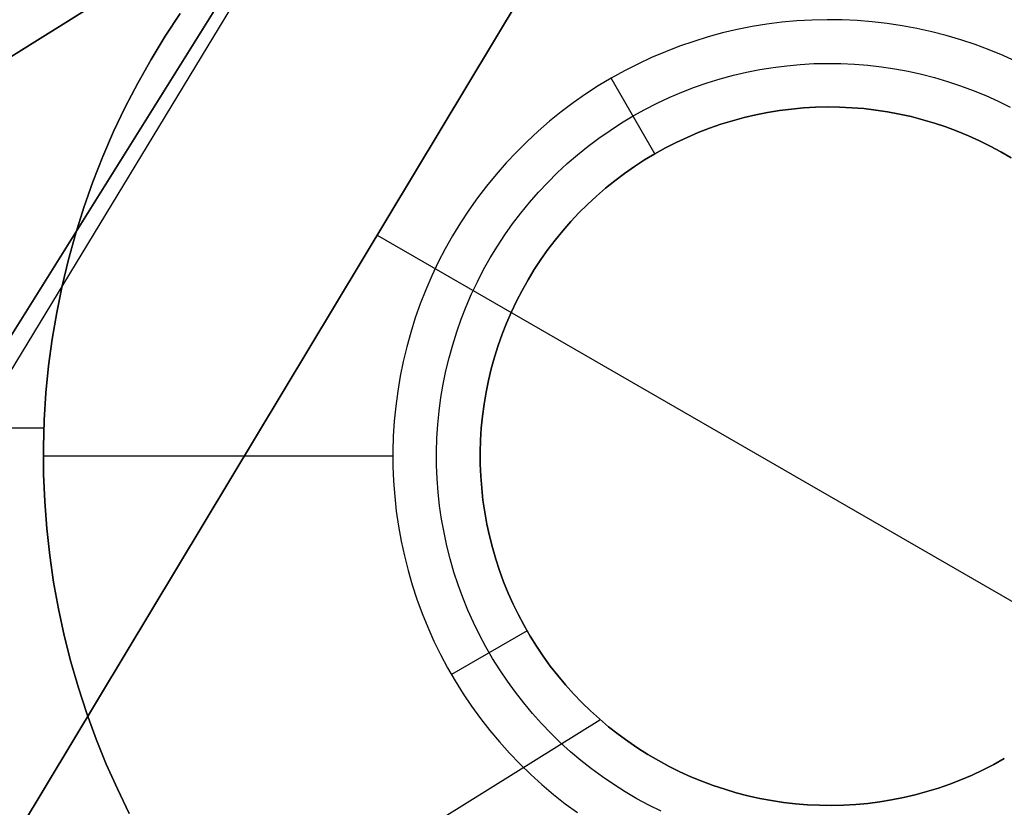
# Model space of a CAD drawing. Header units: millimetres. Extents: x -267 to 897, y -4167 to -3150.
# Tile 165 of 177: x 262.78 to 268.41, y -3438.81 to -3434.3. Entities that reach past the tile are written whole.
import ezdxf

# ---------------------------------------------------------------- set-up
doc = ezdxf.new("R2010")
doc.units = ezdxf.units.MM
doc.layers.add('1', color=7, linetype='Continuous')
doc.layers.add('BLANCO METALICO', color=7, linetype='Continuous', true_color=0xededed)

msp = doc.modelspace()

# ---------------------------------------------------------------- linework, layer by layer
at = {"layer": '1', "color": 29, "true_color": 0x4d342b}
for p, q in [((270.3863, -3423.6668, 79.5284), (249.1487, -3458.7058, 79.5416)), ((270.4665, -3423.7134, 85.6568), (208.3076, -3523.2521, 85.6568)), ((208.3076, -3523.2521, 85.6568), (270.4665, -3423.7134, 85.6568)), ((253.8933, -3453.7146, 79.5679), (271.5486, -3424.3424, 79.5679)), ((271.5486, -3424.3424, 79.5679), (253.8933, -3453.7146, 79.5679)), ((264.8241, -3435.5295, 79.5679), (272.7881, -3440.1274, 79.5679))]:
    msp.add_line(p, q, dxfattribs=at)
at = {"layer": 'BLANCO METALICO'}
for p, q in [((261.1239, -3435.5085, 259.5324), (263.841, -3433.8108, 259.5324)), ((263.841, -3433.8108, 262.0324), (261.1239, -3435.5085, 262.0324)), ((261.1239, -3435.5085, 260.7824), (263.841, -3433.8108, 260.7824)), ((263.6105, -3434.3901, 256.5324), (263.6957, -3434.2602, 256.5324)), ((263.6957, -3434.2602, 246.5324), (263.6105, -3434.3901, 246.5324)), ((263.6105, -3434.3901, 251.5324), (263.6957, -3434.2602, 251.5324)), ((267.3132, -3434.2972, 246.5324), (267.227, -3434.3022, 246.5324)), ((267.3994, -3434.2952, 246.5324), (267.3132, -3434.2972, 246.5324)), ((267.4857, -3434.2962, 246.5324), (267.3994, -3434.2952, 246.5324)), ((267.5719, -3434.3002, 246.5324), (267.4857, -3434.2962, 246.5324)), ((266.8856, -3434.3516, 246.5324), (266.8016, -3434.3713, 246.5324)), ((266.9703, -3434.3348, 246.5324), (266.8856, -3434.3516, 246.5324)), ((267.0554, -3434.321, 246.5324), (266.9703, -3434.3348, 246.5324)), ((267.1411, -3434.3101, 246.5324), (267.0554, -3434.321, 246.5324)), ((267.227, -3434.3022, 246.5324), (267.1411, -3434.3101, 246.5324)), ((267.658, -3434.3071, 246.5324), (267.5719, -3434.3002, 246.5324)), ((267.7437, -3434.317, 246.5324), (267.658, -3434.3071, 246.5324)), ((267.829, -3434.3299, 246.5324), (267.7437, -3434.317, 246.5324)), ((267.9139, -3434.3457, 246.5324), (267.829, -3434.3299, 246.5324)), ((267.9981, -3434.3644, 246.5324), (267.9139, -3434.3457, 246.5324)), ((263.5297, -3434.5228, 256.5324), (263.6105, -3434.3901, 256.5324)), ((263.6105, -3434.3901, 246.5324), (263.5297, -3434.5228, 246.5324)), ((263.5297, -3434.5228, 251.5324), (263.6105, -3434.3901, 251.5324)), ((266.7183, -3434.3939, 246.5324), (266.6358, -3434.4193, 246.5324)), ((266.8016, -3434.3713, 246.5324), (266.7183, -3434.3939, 246.5324)), ((268.0817, -3434.386, 246.5324), (267.9981, -3434.3644, 246.5324)), ((268.1644, -3434.4105, 246.5324), (268.0817, -3434.386, 246.5324)), ((268.2463, -3434.4378, 246.5324), (268.1644, -3434.4105, 246.5324)), ((266.5543, -3434.4476, 246.5324), (266.4737, -3434.4786, 246.5324)), ((266.6358, -3434.4193, 246.5324), (266.5543, -3434.4476, 246.5324)), ((268.3272, -3434.468, 246.5324), (268.2463, -3434.4378, 246.5324)), ((268.4069, -3434.5009, 246.5324), (268.3272, -3434.468, 246.5324)), ((263.4536, -3434.6582, 256.5324), (263.5297, -3434.5228, 256.5324)), ((263.5297, -3434.5228, 246.5324), (263.4536, -3434.6582, 246.5324)), ((263.4536, -3434.6582, 251.5324), (263.5297, -3434.5228, 251.5324)), ((266.3943, -3434.5125, 246.5324), (266.3162, -3434.549, 246.5324)), ((266.4737, -3434.4786, 246.5324), (266.3943, -3434.5125, 246.5324)), ((268.4855, -3434.5365, 246.5324), (268.4069, -3434.5009, 246.5324)), ((266.3162, -3434.549, 246.5324), (266.2393, -3434.5883, 246.5324)), ((266.9384, -3434.596, 246.7824), (267.0146, -3434.5809, 246.7824)), ((267.0146, -3434.5809, 246.7824), (267.0913, -3434.5684, 246.7824)), ((267.0913, -3434.5684, 246.7824), (267.1683, -3434.5586, 246.7824)), ((267.1683, -3434.5586, 246.7824), (267.2457, -3434.5515, 246.7824)), ((267.2457, -3434.5515, 246.7824), (267.3232, -3434.547, 246.7824)), ((267.3232, -3434.547, 246.7824), (267.4009, -3434.5452, 246.7824)), ((267.4009, -3434.5452, 246.7824), (267.4785, -3434.5461, 246.7824)), ((267.4785, -3434.5461, 246.7824), (267.5561, -3434.5497, 246.7824)), ((267.5561, -3434.5497, 246.7824), (267.6335, -3434.5559, 246.7824)), ((267.6335, -3434.5559, 246.7824), (267.7107, -3434.5648, 246.7824)), ((267.7107, -3434.5648, 246.7824), (267.7875, -3434.5764, 246.7824)), ((267.7875, -3434.5764, 246.7824), (267.8639, -3434.5906, 246.7824)), ((266.1638, -3434.6301, 246.5324), (266.0898, -3434.6745, 246.5324)), ((266.2393, -3434.5883, 246.5324), (266.1638, -3434.6301, 246.5324)), ((266.4138, -3435.0631, 247.0324), (266.1638, -3434.6301, 246.5324)), ((266.7136, -3434.6569, 246.7824), (266.7878, -3434.634, 246.7824)), ((266.7878, -3434.634, 246.7824), (266.8628, -3434.6137, 246.7824)), ((266.8628, -3434.6137, 246.7824), (266.9384, -3434.596, 246.7824)), ((267.8639, -3434.5906, 246.7824), (267.9397, -3434.6075, 246.7824)), ((267.9397, -3434.6075, 246.7824), (268.0149, -3434.6269, 246.7824)), ((268.0149, -3434.6269, 246.7824), (268.0894, -3434.649, 246.7824)), ((263.3822, -3434.7962, 256.5324), (263.4536, -3434.6582, 256.5324)), ((263.4536, -3434.6582, 246.5324), (263.3822, -3434.7962, 246.5324)), ((263.3822, -3434.7962, 251.5324), (263.4536, -3434.6582, 251.5324)), ((266.0898, -3434.6745, 246.5324), (266.0174, -3434.7215, 246.5324)), ((266.5678, -3434.7103, 246.7824), (266.6402, -3434.6823, 246.7824)), ((266.6402, -3434.6823, 246.7824), (266.7136, -3434.6569, 246.7824)), ((268.0894, -3434.649, 246.7824), (268.163, -3434.6736, 246.7824)), ((268.163, -3434.6736, 246.7824), (268.2358, -3434.7007, 246.7824)), ((266.0174, -3434.7215, 246.5324), (265.9467, -3434.7709, 246.5324)), ((266.4259, -3434.7736, 246.7824), (266.4963, -3434.7407, 246.7824)), ((266.4963, -3434.7407, 246.7824), (266.5678, -3434.7103, 246.7824)), ((268.2358, -3434.7007, 246.7824), (268.3076, -3434.7303, 246.7824)), ((268.3076, -3434.7303, 246.7824), (268.3784, -3434.7624, 246.7824)), ((263.3156, -3434.9365, 256.5324), (263.3822, -3434.7962, 256.5324)), ((263.3822, -3434.7962, 246.5324), (263.3156, -3434.9365, 246.5324)), ((263.3156, -3434.9365, 251.5324), (263.3822, -3434.7962, 251.5324)), ((265.9467, -3434.7709, 246.5324), (265.8777, -3434.8228, 246.5324)), ((266.3567, -3434.8089, 246.7824), (266.4259, -3434.7736, 246.7824)), ((267.2644, -3434.8008, 247.0324), (267.1956, -3434.8071, 247.0324)), ((267.1956, -3434.8071, 259.5324), (267.2644, -3434.8008, 259.5324)), ((267.2644, -3434.8008, 255.1291), (267.1956, -3434.8071, 255.1291)), ((267.3333, -3434.7968, 247.0324), (267.2644, -3434.8008, 247.0324)), ((267.2644, -3434.8008, 259.5324), (267.3333, -3434.7968, 259.5324)), ((267.3333, -3434.7968, 255.1291), (267.2644, -3434.8008, 255.1291)), ((267.4023, -3434.7952, 247.0324), (267.3333, -3434.7968, 247.0324)), ((267.3333, -3434.7968, 259.5324), (267.4023, -3434.7952, 259.5324)), ((267.4023, -3434.7952, 255.1291), (267.3333, -3434.7968, 255.1291)), ((267.4713, -3434.796, 247.0324), (267.4023, -3434.7952, 247.0324)), ((267.4023, -3434.7952, 259.5324), (267.4713, -3434.796, 259.5324)), ((267.4713, -3434.796, 255.1291), (267.4023, -3434.7952, 255.1291)), ((267.5403, -3434.7992, 247.0324), (267.4713, -3434.796, 247.0324)), ((267.4713, -3434.796, 259.5324), (267.5403, -3434.7992, 259.5324)), ((267.5403, -3434.7992, 255.1291), (267.4713, -3434.796, 255.1291)), ((267.6091, -3434.8047, 247.0324), (267.5403, -3434.7992, 247.0324)), ((267.5403, -3434.7992, 259.5324), (267.6091, -3434.8047, 259.5324)), ((267.6091, -3434.8047, 255.1291), (267.5403, -3434.7992, 255.1291)), ((267.6777, -3434.8127, 247.0324), (267.6091, -3434.8047, 247.0324)), ((267.6091, -3434.8047, 259.5324), (267.6777, -3434.8127, 259.5324)), ((267.6777, -3434.8127, 255.1291), (267.6091, -3434.8047, 255.1291)), ((268.3784, -3434.7624, 246.7824), (268.448, -3434.7969, 246.7824)), ((265.8777, -3434.8228, 246.5324), (265.8105, -3434.877, 246.5324)), ((266.2222, -3434.8866, 246.7824), (266.2888, -3434.8466, 246.7824)), ((266.2888, -3434.8466, 246.7824), (266.3567, -3434.8089, 246.7824)), ((266.924, -3434.8561, 247.0324), (266.8574, -3434.8741, 247.0324)), ((266.8574, -3434.8741, 259.5324), (266.924, -3434.8561, 259.5324)), ((266.924, -3434.8561, 255.1291), (266.8574, -3434.8741, 255.1291)), ((266.9912, -3434.8403, 247.0324), (266.924, -3434.8561, 247.0324)), ((266.924, -3434.8561, 259.5324), (266.9912, -3434.8403, 259.5324)), ((266.9912, -3434.8403, 255.1291), (266.924, -3434.8561, 255.1291)), ((267.059, -3434.8269, 247.0324), (266.9912, -3434.8403, 247.0324)), ((266.9912, -3434.8403, 259.5324), (267.059, -3434.8269, 259.5324)), ((267.059, -3434.8269, 255.1291), (266.9912, -3434.8403, 255.1291)), ((267.1271, -3434.8158, 247.0324), (267.059, -3434.8269, 247.0324)), ((267.059, -3434.8269, 259.5324), (267.1271, -3434.8158, 259.5324)), ((267.1271, -3434.8158, 255.1291), (267.059, -3434.8269, 255.1291)), ((267.1956, -3434.8071, 247.0324), (267.1271, -3434.8158, 247.0324)), ((267.1271, -3434.8158, 259.5324), (267.1956, -3434.8071, 259.5324)), ((267.1956, -3434.8071, 255.1291), (267.1271, -3434.8158, 255.1291)), ((267.746, -3434.8229, 247.0324), (267.6777, -3434.8127, 247.0324)), ((267.6777, -3434.8127, 259.5324), (267.746, -3434.8229, 259.5324)), ((267.746, -3434.8229, 255.1291), (267.6777, -3434.8127, 255.1291)), ((267.8139, -3434.8356, 247.0324), (267.746, -3434.8229, 247.0324)), ((267.746, -3434.8229, 259.5324), (267.8139, -3434.8356, 259.5324)), ((267.8139, -3434.8356, 255.1291), (267.746, -3434.8229, 255.1291)), ((267.8813, -3434.8506, 247.0324), (267.8139, -3434.8356, 247.0324)), ((267.8139, -3434.8356, 259.5324), (267.8813, -3434.8506, 259.5324)), ((267.8813, -3434.8506, 255.1291), (267.8139, -3434.8356, 255.1291)), ((267.9481, -3434.8679, 247.0324), (267.8813, -3434.8506, 247.0324)), ((267.8813, -3434.8506, 259.5324), (267.9481, -3434.8679, 259.5324)), ((267.9481, -3434.8679, 255.1291), (267.8813, -3434.8506, 255.1291)), ((265.8105, -3434.877, 246.5324), (265.7453, -3434.9335, 246.5324)), ((266.1571, -3434.9289, 246.7824), (266.2222, -3434.8866, 246.7824)), ((266.7262, -3434.9171, 247.0324), (266.6618, -3434.942, 247.0324)), ((266.6618, -3434.942, 259.5324), (266.7262, -3434.9171, 259.5324)), ((266.7262, -3434.9171, 255.1291), (266.6618, -3434.942, 255.1291)), ((266.7914, -3434.8945, 247.0324), (266.7262, -3434.9171, 247.0324)), ((266.7262, -3434.9171, 259.5324), (266.7914, -3434.8945, 259.5324)), ((266.7914, -3434.8945, 255.1291), (266.7262, -3434.9171, 255.1291)), ((266.8574, -3434.8741, 247.0324), (266.7914, -3434.8945, 247.0324)), ((266.7914, -3434.8945, 259.5324), (266.8574, -3434.8741, 259.5324)), ((266.8574, -3434.8741, 255.1291), (266.7914, -3434.8945, 255.1291)), ((268.0143, -3434.8874, 247.0324), (267.9481, -3434.8679, 247.0324)), ((267.9481, -3434.8679, 259.5324), (268.0143, -3434.8874, 259.5324)), ((268.0143, -3434.8874, 255.1291), (267.9481, -3434.8679, 255.1291)), ((268.0798, -3434.9093, 247.0324), (268.0143, -3434.8874, 247.0324)), ((268.0143, -3434.8874, 259.5324), (268.0798, -3434.9093, 259.5324)), ((268.0798, -3434.9093, 255.1291), (268.0143, -3434.8874, 255.1291)), ((268.1445, -3434.9334, 247.0324), (268.0798, -3434.9093, 247.0324)), ((268.0798, -3434.9093, 259.5324), (268.1445, -3434.9334, 259.5324)), ((268.1445, -3434.9334, 255.1291), (268.0798, -3434.9093, 255.1291)), ((263.2539, -3435.0791, 256.5324), (263.3156, -3434.9365, 256.5324)), ((263.3156, -3434.9365, 246.5324), (263.2539, -3435.0791, 246.5324)), ((263.2539, -3435.0791, 251.5324), (263.3156, -3434.9365, 251.5324)), ((265.7453, -3434.9335, 246.5324), (265.682, -3434.9922, 246.5324)), ((266.0313, -3435.02, 246.7824), (266.0934, -3434.9734, 246.7824)), ((266.0934, -3434.9734, 246.7824), (266.1571, -3434.9289, 246.7824)), ((266.5982, -3434.969, 247.0324), (266.5357, -3434.9983, 247.0324)), ((266.5357, -3434.9983, 259.5324), (266.5982, -3434.969, 259.5324)), ((266.5982, -3434.969, 255.1291), (266.5357, -3434.9983, 255.1291)), ((266.6618, -3434.942, 247.0324), (266.5982, -3434.969, 247.0324)), ((266.5982, -3434.969, 259.5324), (266.6618, -3434.942, 259.5324)), ((266.6618, -3434.942, 255.1291), (266.5982, -3434.969, 255.1291)), ((268.2083, -3434.9598, 247.0324), (268.1445, -3434.9334, 247.0324)), ((268.1445, -3434.9334, 259.5324), (268.2083, -3434.9598, 259.5324)), ((268.2083, -3434.9598, 255.1291), (268.1445, -3434.9334, 255.1291)), ((268.2712, -3434.9883, 247.0324), (268.2083, -3434.9598, 247.0324)), ((268.2083, -3434.9598, 259.5324), (268.2712, -3434.9883, 259.5324)), ((268.2712, -3434.9883, 255.1291), (268.2083, -3434.9598, 255.1291)), ((265.682, -3434.9922, 246.5324), (265.6208, -3435.053, 246.5324)), ((265.9709, -3435.0688, 246.7824), (266.0313, -3435.02, 246.7824)), ((266.4742, -3435.0296, 247.0324), (266.4138, -3435.0631, 247.0324)), ((266.4138, -3435.0631, 259.5324), (266.4742, -3435.0296, 259.5324)), ((266.4742, -3435.0296, 255.1291), (266.4138, -3435.0631, 255.1291)), ((266.5357, -3434.9983, 247.0324), (266.4742, -3435.0296, 247.0324)), ((266.4742, -3435.0296, 259.5324), (266.5357, -3434.9983, 259.5324)), ((266.5357, -3434.9983, 255.1291), (266.4742, -3435.0296, 255.1291)), ((268.3331, -3435.0189, 247.0324), (268.2712, -3434.9883, 247.0324)), ((268.2712, -3434.9883, 259.5324), (268.3331, -3435.0189, 259.5324)), ((268.3331, -3435.0189, 255.1291), (268.2712, -3434.9883, 255.1291)), ((268.3938, -3435.0517, 247.0324), (268.3331, -3435.0189, 247.0324)), ((268.3331, -3435.0189, 259.5324), (268.3938, -3435.0517, 259.5324)), ((268.3938, -3435.0517, 255.1291), (268.3331, -3435.0189, 255.1291)), ((263.1971, -3435.2237, 256.5324), (263.2539, -3435.0791, 256.5324)), ((263.2539, -3435.0791, 246.5324), (263.1971, -3435.2237, 246.5324)), ((263.1971, -3435.2237, 251.5324), (263.2539, -3435.0791, 251.5324)), ((265.6208, -3435.053, 246.5324), (265.5617, -3435.1159, 246.5324)), ((265.9121, -3435.1196, 246.7824), (265.9709, -3435.0688, 246.7824)), ((266.3546, -3435.0987, 247.0324), (266.4138, -3435.0631, 247.0324)), ((266.4138, -3435.0631, 259.5324), (266.3546, -3435.0987, 259.5324)), ((266.4138, -3435.0631, 255.1291), (266.3546, -3435.0987, 255.1291)), ((266.4138, -3435.0631, 247.0324), (266.4138, -3435.0631, 259.5324)), ((268.4534, -3435.0866, 247.0324), (268.3938, -3435.0517, 247.0324)), ((268.3938, -3435.0517, 259.5324), (268.4534, -3435.0866, 259.5324)), ((268.4534, -3435.0866, 255.1291), (268.3938, -3435.0517, 255.1291)), ((265.5617, -3435.1159, 246.5324), (265.5049, -3435.1809, 246.5324)), ((265.8552, -3435.1725, 246.7824), (265.9121, -3435.1196, 246.7824)), ((266.2401, -3435.1758, 247.0324), (266.2967, -3435.1362, 247.0324)), ((266.2967, -3435.1362, 259.5324), (266.2401, -3435.1758, 259.5324)), ((266.2967, -3435.1362, 255.1291), (266.2401, -3435.1758, 255.1291)), ((266.2967, -3435.1362, 247.0324), (266.3546, -3435.0987, 247.0324)), ((266.3546, -3435.0987, 259.5324), (266.2967, -3435.1362, 259.5324)), ((266.3546, -3435.0987, 255.1291), (266.2967, -3435.1362, 255.1291)), ((265.5049, -3435.1809, 246.5324), (265.4503, -3435.2477, 246.5324)), ((265.8001, -3435.2272, 246.7824), (265.8552, -3435.1725, 246.7824)), ((266.1849, -3435.2173, 247.0324), (266.2401, -3435.1758, 247.0324)), ((266.2401, -3435.1758, 259.5324), (266.1849, -3435.2173, 259.5324)), ((266.2401, -3435.1758, 255.1291), (266.1849, -3435.2173, 255.1291)), ((263.1454, -3435.3702, 256.5324), (263.1971, -3435.2237, 256.5324)), ((263.1971, -3435.2237, 246.5324), (263.1454, -3435.3702, 246.5324)), ((263.1454, -3435.3702, 251.5324), (263.1971, -3435.2237, 251.5324)), ((265.4503, -3435.2477, 246.5324), (265.3981, -3435.3164, 246.5324)), ((265.7469, -3435.2839, 246.7824), (265.8001, -3435.2272, 246.7824)), ((266.1312, -3435.2606, 247.0324), (266.1849, -3435.2173, 247.0324)), ((266.1849, -3435.2173, 259.5324), (266.1312, -3435.2606, 259.5324)), ((266.1849, -3435.2173, 255.1291), (266.1312, -3435.2606, 255.1291)), ((265.6958, -3435.3423, 246.7824), (265.7469, -3435.2839, 246.7824)), ((266.0284, -3435.3528, 247.0324), (266.079, -3435.3058, 247.0324)), ((266.079, -3435.3058, 259.5324), (266.0284, -3435.3528, 259.5324)), ((266.079, -3435.3058, 255.1291), (266.0284, -3435.3528, 255.1291)), ((266.079, -3435.3058, 247.0324), (266.1312, -3435.2606, 247.0324)), ((266.1312, -3435.2606, 259.5324), (266.079, -3435.3058, 259.5324)), ((266.1312, -3435.2606, 255.1291), (266.079, -3435.3058, 255.1291)), ((263.0988, -3435.5183, 256.5324), (263.1454, -3435.3702, 256.5324)), ((263.1454, -3435.3702, 246.5324), (263.0988, -3435.5183, 246.5324)), ((263.0988, -3435.5183, 251.5324), (263.1454, -3435.3702, 251.5324)), ((265.3981, -3435.3164, 246.5324), (265.3482, -3435.3869, 246.5324)), ((265.6467, -3435.4025, 246.7824), (265.6958, -3435.3423, 246.7824)), ((265.9794, -3435.4014, 247.0324), (266.0284, -3435.3528, 247.0324)), ((266.0284, -3435.3528, 259.5324), (265.9794, -3435.4014, 259.5324)), ((266.0284, -3435.3528, 255.1291), (265.9794, -3435.4014, 255.1291)), ((265.3482, -3435.3869, 246.5324), (265.3008, -3435.459, 246.5324)), ((265.5996, -3435.4643, 246.7824), (265.6467, -3435.4025, 246.7824)), ((265.9322, -3435.4518, 247.0324), (265.9794, -3435.4014, 247.0324)), ((265.9794, -3435.4014, 259.5324), (265.9322, -3435.4518, 259.5324)), ((265.9794, -3435.4014, 255.1291), (265.9322, -3435.4518, 255.1291)), ((265.3008, -3435.459, 246.5324), (265.256, -3435.5327, 246.5324)), ((265.5548, -3435.5277, 246.7824), (265.5996, -3435.4643, 246.7824)), ((265.8867, -3435.5037, 247.0324), (265.9322, -3435.4518, 247.0324)), ((265.9322, -3435.4518, 259.5324), (265.8867, -3435.5037, 259.5324)), ((265.9322, -3435.4518, 255.1291), (265.8867, -3435.5037, 255.1291)), ((263.0573, -3435.668, 256.5324), (263.0988, -3435.5183, 256.5324)), ((263.0988, -3435.5183, 246.5324), (263.0573, -3435.668, 246.5324)), ((263.0573, -3435.668, 251.5324), (263.0988, -3435.5183, 251.5324)), ((265.256, -3435.5327, 246.5324), (265.2137, -3435.608, 246.5324)), ((265.5121, -3435.5926, 246.7824), (265.5548, -3435.5277, 246.7824)), ((265.843, -3435.5572, 247.0324), (265.8867, -3435.5037, 247.0324)), ((265.8867, -3435.5037, 259.5324), (265.843, -3435.5572, 259.5324)), ((265.8867, -3435.5037, 255.1291), (265.843, -3435.5572, 255.1291)), ((265.4718, -3435.659, 246.7824), (265.5121, -3435.5926, 246.7824)), ((265.8012, -3435.6122, 247.0324), (265.843, -3435.5572, 247.0324)), ((265.843, -3435.5572, 259.5324), (265.8012, -3435.6122, 259.5324)), ((265.843, -3435.5572, 255.1291), (265.8012, -3435.6122, 255.1291)), ((265.2137, -3435.608, 246.5324), (265.174, -3435.6846, 246.5324)), ((265.7613, -3435.6685, 247.0324), (265.8012, -3435.6122, 247.0324)), ((265.8012, -3435.6122, 259.5324), (265.7613, -3435.6685, 259.5324)), ((265.8012, -3435.6122, 255.1291), (265.7613, -3435.6685, 255.1291)), ((263.021, -3435.8191, 256.5324), (263.0573, -3435.668, 256.5324)), ((263.0573, -3435.668, 246.5324), (263.021, -3435.8191, 246.5324)), ((263.021, -3435.8191, 251.5324), (263.0573, -3435.668, 251.5324)), ((265.174, -3435.6846, 246.5324), (265.137, -3435.7626, 246.5324)), ((265.4337, -3435.7267, 246.7824), (265.4718, -3435.659, 246.7824)), ((265.7234, -3435.7262, 247.0324), (265.7613, -3435.6685, 247.0324)), ((265.7613, -3435.6685, 259.5324), (265.7234, -3435.7262, 259.5324)), ((265.7613, -3435.6685, 255.1291), (265.7234, -3435.7262, 255.1291)), ((265.137, -3435.7626, 246.5324), (265.1027, -3435.8418, 246.5324)), ((265.398, -3435.7957, 246.7824), (265.4337, -3435.7267, 246.7824)), ((265.6875, -3435.7852, 247.0324), (265.7234, -3435.7262, 247.0324)), ((265.7234, -3435.7262, 259.5324), (265.6875, -3435.7852, 259.5324)), ((265.7234, -3435.7262, 255.1291), (265.6875, -3435.7852, 255.1291)), ((262.9899, -3435.9713, 256.5324), (263.021, -3435.8191, 256.5324)), ((263.021, -3435.8191, 246.5324), (262.9899, -3435.9713, 246.5324)), ((262.9899, -3435.9713, 251.5324), (263.021, -3435.8191, 251.5324)), ((265.3647, -3435.8658, 246.7824), (265.398, -3435.7957, 246.7824)), ((265.6537, -3435.8454, 247.0324), (265.6875, -3435.7852, 247.0324)), ((265.6875, -3435.7852, 259.5324), (265.6537, -3435.8454, 259.5324)), ((265.6875, -3435.7852, 255.1291), (265.6537, -3435.8454, 255.1291)), ((265.1027, -3435.8418, 246.5324), (265.0712, -3435.9221, 246.5324)), ((265.3338, -3435.9371, 246.7824), (265.3647, -3435.8658, 246.7824)), ((265.622, -3435.9067, 247.0324), (265.6537, -3435.8454, 247.0324)), ((265.6537, -3435.8454, 259.5324), (265.622, -3435.9067, 259.5324)), ((265.6537, -3435.8454, 255.1291), (265.622, -3435.9067, 255.1291)), ((265.0712, -3435.9221, 246.5324), (265.0425, -3436.0035, 246.5324)), ((265.5924, -3435.9691, 247.0324), (265.622, -3435.9067, 247.0324)), ((265.622, -3435.9067, 259.5324), (265.5924, -3435.9691, 259.5324)), ((265.622, -3435.9067, 255.1291), (265.5924, -3435.9691, 255.1291)), ((262.9641, -3436.1245, 256.5324), (262.9899, -3435.9713, 256.5324)), ((262.9899, -3435.9713, 246.5324), (262.9641, -3436.1245, 246.5324)), ((262.9641, -3436.1245, 251.5324), (262.9899, -3435.9713, 251.5324)), ((265.3055, -3436.0094, 246.7824), (265.3338, -3435.9371, 246.7824)), ((265.565, -3436.0325, 247.0324), (265.5924, -3435.9691, 247.0324)), ((265.5924, -3435.9691, 259.5324), (265.565, -3436.0325, 259.5324)), ((265.5924, -3435.9691, 255.1291), (265.565, -3436.0325, 255.1291)), ((265.0425, -3436.0035, 246.5324), (265.0166, -3436.0858, 246.5324)), ((265.2796, -3436.0827, 246.7824), (265.3055, -3436.0094, 246.7824)), ((265.5397, -3436.0967, 247.0324), (265.565, -3436.0325, 247.0324)), ((265.565, -3436.0325, 259.5324), (265.5397, -3436.0967, 259.5324)), ((265.565, -3436.0325, 255.1291), (265.5397, -3436.0967, 255.1291)), ((265.0166, -3436.0858, 246.5324), (264.9935, -3436.169, 246.5324)), ((265.2563, -3436.1568, 246.7824), (265.2796, -3436.0827, 246.7824)), ((265.5167, -3436.1618, 247.0324), (265.5397, -3436.0967, 247.0324)), ((265.5397, -3436.0967, 259.5324), (265.5167, -3436.1618, 259.5324)), ((265.5397, -3436.0967, 255.1291), (265.5167, -3436.1618, 255.1291)), ((262.9436, -3436.2785, 256.5324), (262.9641, -3436.1245, 256.5324)), ((262.9641, -3436.1245, 246.5324), (262.9436, -3436.2785, 246.5324)), ((262.9436, -3436.2785, 251.5324), (262.9641, -3436.1245, 251.5324)), ((265.2355, -3436.2316, 246.7824), (265.2563, -3436.1568, 246.7824)), ((264.9935, -3436.169, 246.5324), (264.9733, -3436.2529, 246.5324)), ((265.496, -3436.2277, 247.0324), (265.5167, -3436.1618, 247.0324)), ((265.5167, -3436.1618, 259.5324), (265.496, -3436.2277, 259.5324)), ((265.5167, -3436.1618, 255.1291), (265.496, -3436.2277, 255.1291)), ((264.9733, -3436.2529, 246.5324), (264.9561, -3436.3375, 246.5324)), ((265.2174, -3436.3071, 246.7824), (265.2355, -3436.2316, 246.7824)), ((265.4776, -3436.2942, 247.0324), (265.496, -3436.2277, 247.0324)), ((265.496, -3436.2277, 259.5324), (265.4776, -3436.2942, 259.5324)), ((265.496, -3436.2277, 255.1291), (265.4776, -3436.2942, 255.1291)), ((262.9284, -3436.4331, 256.5324), (262.9436, -3436.2785, 256.5324)), ((262.9436, -3436.2785, 246.5324), (262.9284, -3436.4331, 246.5324)), ((262.9284, -3436.4331, 251.5324), (262.9436, -3436.2785, 251.5324)), ((265.2018, -3436.3832, 246.7824), (265.2174, -3436.3071, 246.7824)), ((265.4614, -3436.3614, 247.0324), (265.4776, -3436.2942, 247.0324)), ((265.4776, -3436.2942, 259.5324), (265.4614, -3436.3614, 259.5324)), ((265.4776, -3436.2942, 255.1291), (265.4614, -3436.3614, 255.1291)), ((264.9561, -3436.3375, 246.5324), (264.9417, -3436.4226, 246.5324)), ((265.1889, -3436.4598, 246.7824), (265.2018, -3436.3832, 246.7824)), ((265.4476, -3436.429, 247.0324), (265.4614, -3436.3614, 247.0324)), ((265.4614, -3436.3614, 259.5324), (265.4476, -3436.429, 259.5324)), ((265.4614, -3436.3614, 255.1291), (265.4476, -3436.429, 255.1291)), ((262.9186, -3436.5881, 256.5324), (262.9284, -3436.4331, 256.5324)), ((262.9284, -3436.4331, 246.5324), (262.9186, -3436.5881, 246.5324)), ((262.9186, -3436.5881, 251.5324), (262.9284, -3436.4331, 251.5324)), ((264.9417, -3436.4226, 246.5324), (264.9304, -3436.5081, 246.5324)), ((265.4362, -3436.4971, 247.0324), (265.4476, -3436.429, 247.0324)), ((265.4476, -3436.429, 259.5324), (265.4362, -3436.4971, 259.5324)), ((265.4476, -3436.429, 255.1291), (265.4362, -3436.4971, 255.1291)), ((265.1787, -3436.5368, 246.7824), (265.1889, -3436.4598, 246.7824)), ((265.427, -3436.5655, 247.0324), (265.4362, -3436.4971, 247.0324)), ((265.4362, -3436.4971, 259.5324), (265.427, -3436.5655, 259.5324)), ((265.4362, -3436.4971, 255.1291), (265.427, -3436.5655, 255.1291)), ((264.9304, -3436.5081, 246.5324), (264.9219, -3436.594, 246.5324)), ((265.1711, -3436.6141, 246.7824), (265.1787, -3436.5368, 246.7824)), ((262.9141, -3436.7434, 256.5324), (262.9186, -3436.5881, 256.5324)), ((262.9186, -3436.5881, 246.5324), (262.9141, -3436.7434, 246.5324)), ((262.9141, -3436.7434, 251.5324), (262.9186, -3436.5881, 251.5324)), ((264.9219, -3436.594, 246.5324), (264.9165, -3436.6801, 246.5324)), ((265.4203, -3436.6342, 247.0324), (265.427, -3436.5655, 247.0324)), ((265.427, -3436.5655, 259.5324), (265.4203, -3436.6342, 259.5324)), ((265.427, -3436.5655, 255.1291), (265.4203, -3436.6342, 255.1291)), ((262.9166, -3436.6355, 256.5324), (256.5812, -3436.6355, 256.5324)), ((265.1662, -3436.6916, 246.7824), (265.1711, -3436.6141, 246.7824)), ((265.4159, -3436.7031, 247.0324), (265.4203, -3436.6342, 247.0324)), ((265.4203, -3436.6342, 259.5324), (265.4159, -3436.7031, 259.5324)), ((265.4203, -3436.6342, 255.1291), (265.4159, -3436.7031, 255.1291)), ((264.9165, -3436.6801, 246.5324), (264.914, -3436.7664, 246.5324)), ((265.164, -3436.7693, 246.7824), (265.1662, -3436.6916, 246.7824)), ((265.4139, -3436.7722, 247.0324), (265.4159, -3436.7031, 247.0324)), ((265.4159, -3436.7031, 259.5324), (265.4139, -3436.7722, 259.5324)), ((265.4159, -3436.7031, 255.1291), (265.4139, -3436.7722, 255.1291)), ((262.915, -3436.8987, 256.5324), (262.9141, -3436.7434, 256.5324)), ((262.9141, -3436.7434, 246.5324), (262.915, -3436.8987, 246.5324)), ((262.915, -3436.8987, 251.5324), (262.9141, -3436.7434, 251.5324)), ((264.914, -3436.7664, 246.5324), (264.9145, -3436.8527, 246.5324)), ((265.1644, -3436.8469, 246.7824), (265.164, -3436.7693, 246.7824)), ((265.4143, -3436.8412, 247.0324), (265.4139, -3436.7722, 247.0324)), ((265.4139, -3436.7722, 259.5324), (265.4143, -3436.8412, 259.5324)), ((265.4139, -3436.7722, 255.1291), (265.4143, -3436.8412, 255.1291)), ((264.9138, -3436.7952, 246.5324), (262.9138, -3436.7952, 246.5324)), ((264.9145, -3436.8527, 246.5324), (264.918, -3436.9389, 246.5324)), ((265.1675, -3436.9246, 246.7824), (265.1644, -3436.8469, 246.7824)), ((265.4171, -3436.9102, 247.0324), (265.4143, -3436.8412, 247.0324)), ((265.4143, -3436.8412, 259.5324), (265.4171, -3436.9102, 259.5324)), ((265.4143, -3436.8412, 255.1291), (265.4171, -3436.9102, 255.1291)), ((262.9213, -3437.0539, 256.5324), (262.915, -3436.8987, 256.5324)), ((262.915, -3436.8987, 246.5324), (262.9213, -3437.0539, 246.5324)), ((262.9213, -3437.0539, 251.5324), (262.915, -3436.8987, 251.5324)), ((264.918, -3436.9389, 246.5324), (264.9244, -3437.025, 246.5324)), ((265.1733, -3437.002, 246.7824), (265.1675, -3436.9246, 246.7824)), ((265.4223, -3436.979, 247.0324), (265.4171, -3436.9102, 247.0324)), ((265.4171, -3436.9102, 259.5324), (265.4223, -3436.979, 259.5324)), ((265.4171, -3436.9102, 255.1291), (265.4223, -3436.979, 255.1291)), ((265.1818, -3437.0792, 246.7824), (265.1733, -3437.002, 246.7824)), ((265.4298, -3437.0477, 247.0324), (265.4223, -3436.979, 247.0324)), ((265.4223, -3436.979, 259.5324), (265.4298, -3437.0477, 259.5324)), ((265.4223, -3436.979, 255.1291), (265.4298, -3437.0477, 255.1291)), ((262.9329, -3437.2089, 256.5324), (262.9213, -3437.0539, 256.5324)), ((262.9213, -3437.0539, 246.5324), (262.9329, -3437.2089, 246.5324)), ((262.9329, -3437.2089, 251.5324), (262.9213, -3437.0539, 251.5324)), ((264.9244, -3437.025, 246.5324), (264.9338, -3437.1108, 246.5324)), ((265.4397, -3437.116, 247.0324), (265.4298, -3437.0477, 247.0324)), ((265.4298, -3437.0477, 259.5324), (265.4397, -3437.116, 259.5324)), ((265.4298, -3437.0477, 255.1291), (265.4397, -3437.116, 255.1291)), ((264.9338, -3437.1108, 246.5324), (264.9462, -3437.1962, 246.5324)), ((265.193, -3437.1561, 246.7824), (265.1818, -3437.0792, 246.7824)), ((265.452, -3437.1839, 247.0324), (265.4397, -3437.116, 247.0324)), ((265.4397, -3437.116, 259.5324), (265.452, -3437.1839, 259.5324)), ((265.4397, -3437.116, 255.1291), (265.452, -3437.1839, 255.1291)), ((265.2067, -3437.2325, 246.7824), (265.193, -3437.1561, 246.7824)), ((262.9498, -3437.3633, 256.5324), (262.9329, -3437.2089, 256.5324)), ((262.9329, -3437.2089, 246.5324), (262.9498, -3437.3633, 246.5324)), ((262.9498, -3437.3633, 251.5324), (262.9329, -3437.2089, 251.5324)), ((264.9462, -3437.1962, 246.5324), (264.9615, -3437.2811, 246.5324)), ((265.4666, -3437.2514, 247.0324), (265.452, -3437.1839, 247.0324)), ((265.452, -3437.1839, 259.5324), (265.4666, -3437.2514, 259.5324)), ((265.452, -3437.1839, 255.1291), (265.4666, -3437.2514, 255.1291)), ((264.9615, -3437.2811, 246.5324), (264.9797, -3437.3655, 246.5324)), ((265.2231, -3437.3085, 246.7824), (265.2067, -3437.2325, 246.7824)), ((265.4835, -3437.3184, 247.0324), (265.4666, -3437.2514, 247.0324)), ((265.4666, -3437.2514, 259.5324), (265.4835, -3437.3184, 259.5324)), ((265.4666, -3437.2514, 255.1291), (265.4835, -3437.3184, 255.1291)), ((265.2422, -3437.3838, 246.7824), (265.2231, -3437.3085, 246.7824)), ((265.5027, -3437.3847, 247.0324), (265.4835, -3437.3184, 247.0324)), ((265.4835, -3437.3184, 259.5324), (265.5027, -3437.3847, 259.5324)), ((265.4835, -3437.3184, 255.1291), (265.5027, -3437.3847, 255.1291)), ((262.9721, -3437.517, 256.5324), (262.9498, -3437.3633, 256.5324)), ((262.9498, -3437.3633, 246.5324), (262.9721, -3437.517, 246.5324)), ((262.9721, -3437.517, 251.5324), (262.9498, -3437.3633, 251.5324)), ((264.9797, -3437.3655, 246.5324), (265.0009, -3437.4492, 246.5324)), ((265.2638, -3437.4584, 246.7824), (265.2422, -3437.3838, 246.7824)), ((265.5242, -3437.4503, 247.0324), (265.5027, -3437.3847, 247.0324)), ((265.5027, -3437.3847, 259.5324), (265.5242, -3437.4503, 259.5324)), ((265.5027, -3437.3847, 255.1291), (265.5242, -3437.4503, 255.1291)), ((265.0009, -3437.4492, 246.5324), (265.0249, -3437.5321, 246.5324)), ((265.5479, -3437.5151, 247.0324), (265.5242, -3437.4503, 247.0324)), ((265.5242, -3437.4503, 259.5324), (265.5479, -3437.5151, 259.5324)), ((265.5242, -3437.4503, 255.1291), (265.5479, -3437.5151, 255.1291)), ((265.2879, -3437.5322, 246.7824), (265.2638, -3437.4584, 246.7824)), ((262.9997, -3437.6699, 256.5324), (262.9721, -3437.517, 256.5324)), ((262.9721, -3437.517, 246.5324), (262.9997, -3437.6699, 246.5324)), ((262.9997, -3437.6699, 251.5324), (262.9721, -3437.517, 251.5324)), ((265.0249, -3437.5321, 246.5324), (265.0517, -3437.6141, 246.5324)), ((265.3147, -3437.6051, 246.7824), (265.2879, -3437.5322, 246.7824)), ((265.5739, -3437.5791, 247.0324), (265.5479, -3437.5151, 247.0324)), ((265.5479, -3437.5151, 259.5324), (265.5739, -3437.5791, 259.5324)), ((265.5479, -3437.5151, 255.1291), (265.5739, -3437.5791, 255.1291)), ((265.0517, -3437.6141, 246.5324), (265.0814, -3437.6951, 246.5324)), ((265.3439, -3437.6771, 246.7824), (265.3147, -3437.6051, 246.7824)), ((265.602, -3437.6421, 247.0324), (265.5739, -3437.5791, 247.0324)), ((265.5739, -3437.5791, 259.5324), (265.602, -3437.6421, 259.5324)), ((265.5739, -3437.5791, 255.1291), (265.602, -3437.6421, 255.1291)), ((263.0325, -3437.8217, 256.5324), (262.9997, -3437.6699, 256.5324)), ((262.9997, -3437.6699, 246.5324), (263.0325, -3437.8217, 246.5324)), ((263.0325, -3437.8217, 251.5324), (262.9997, -3437.6699, 251.5324)), ((265.3755, -3437.748, 246.7824), (265.3439, -3437.6771, 246.7824)), ((265.6323, -3437.7042, 247.0324), (265.602, -3437.6421, 247.0324)), ((265.602, -3437.6421, 259.5324), (265.6323, -3437.7042, 259.5324)), ((265.602, -3437.6421, 255.1291), (265.6323, -3437.7042, 255.1291)), ((265.0814, -3437.6951, 246.5324), (265.1139, -3437.7751, 246.5324)), ((265.6648, -3437.7651, 247.0324), (265.6323, -3437.7042, 247.0324)), ((265.6323, -3437.7042, 259.5324), (265.6648, -3437.7651, 259.5324)), ((265.6323, -3437.7042, 255.1291), (265.6648, -3437.7651, 255.1291)), ((265.1139, -3437.7751, 246.5324), (265.1491, -3437.8539, 246.5324)), ((265.4096, -3437.8178, 246.7824), (265.3755, -3437.748, 246.7824)), ((265.6993, -3437.8249, 247.0324), (265.6648, -3437.7651, 247.0324)), ((265.6648, -3437.7651, 259.5324), (265.6993, -3437.8249, 259.5324)), ((265.6648, -3437.7651, 255.1291), (265.6993, -3437.8249, 255.1291)), ((263.0705, -3437.9724, 256.5324), (263.0325, -3437.8217, 256.5324)), ((263.0325, -3437.8217, 246.5324), (263.0705, -3437.9724, 246.5324)), ((263.0705, -3437.9724, 251.5324), (263.0325, -3437.8217, 251.5324)), ((265.6818, -3437.7952, 247.0324), (265.2488, -3438.0452, 246.5324)), ((265.4461, -3437.8864, 246.7824), (265.4096, -3437.8178, 246.7824)), ((265.6818, -3437.7952, 247.0324), (265.6818, -3437.7952, 259.5324)), ((265.7358, -3437.8835, 247.0324), (265.6993, -3437.8249, 247.0324)), ((265.6993, -3437.8249, 259.5324), (265.7358, -3437.8835, 259.5324)), ((265.6993, -3437.8249, 255.1291), (265.7358, -3437.8835, 255.1291)), ((265.1491, -3437.8539, 246.5324), (265.187, -3437.9314, 246.5324)), ((265.485, -3437.9536, 246.7824), (265.4461, -3437.8864, 246.7824)), ((265.7744, -3437.9408, 247.0324), (265.7358, -3437.8835, 247.0324)), ((265.7358, -3437.8835, 259.5324), (265.7744, -3437.9408, 259.5324)), ((265.7358, -3437.8835, 255.1291), (265.7744, -3437.9408, 255.1291)), ((265.187, -3437.9314, 246.5324), (265.2275, -3438.0076, 246.5324)), ((265.5261, -3438.0195, 246.7824), (265.485, -3437.9536, 246.7824)), ((265.8149, -3437.9967, 247.0324), (265.7744, -3437.9408, 247.0324)), ((265.7744, -3437.9408, 259.5324), (265.8149, -3437.9967, 259.5324)), ((265.7744, -3437.9408, 255.1291), (265.8149, -3437.9967, 255.1291)), ((263.1137, -3438.1216, 256.5324), (263.0705, -3437.9724, 256.5324)), ((263.0705, -3437.9724, 246.5324), (263.1137, -3438.1216, 246.5324)), ((263.1137, -3438.1216, 251.5324), (263.0705, -3437.9724, 251.5324)), ((265.2275, -3438.0076, 246.5324), (265.2706, -3438.0824, 246.5324)), ((265.8574, -3438.0511, 247.0324), (265.8149, -3437.9967, 247.0324)), ((265.8149, -3437.9967, 259.5324), (265.8574, -3438.0511, 259.5324)), ((265.8149, -3437.9967, 255.1291), (265.8574, -3438.0511, 255.1291)), ((265.5695, -3438.0839, 246.7824), (265.5261, -3438.0195, 246.7824)), ((265.9016, -3438.1041, 247.0324), (265.8574, -3438.0511, 247.0324)), ((265.8574, -3438.0511, 259.5324), (265.9016, -3438.1041, 259.5324)), ((265.8574, -3438.0511, 255.1291), (265.9016, -3438.1041, 255.1291)), ((263.1621, -3438.2692, 256.5324), (263.1137, -3438.1216, 256.5324)), ((263.1137, -3438.1216, 246.5324), (263.1621, -3438.2692, 246.5324)), ((263.1621, -3438.2692, 251.5324), (263.1137, -3438.1216, 251.5324)), ((265.2706, -3438.0824, 246.5324), (265.3164, -3438.1556, 246.5324)), ((265.6151, -3438.1468, 246.7824), (265.5695, -3438.0839, 246.7824)), ((265.9477, -3438.1555, 247.0324), (265.9016, -3438.1041, 247.0324)), ((265.9016, -3438.1041, 259.5324), (265.9477, -3438.1555, 259.5324)), ((265.9016, -3438.1041, 255.1291), (265.9477, -3438.1555, 255.1291)), ((265.3164, -3438.1556, 246.5324), (265.3646, -3438.2271, 246.5324)), ((265.6628, -3438.2081, 246.7824), (265.6151, -3438.1468, 246.7824)), ((265.9955, -3438.2053, 247.0324), (265.9477, -3438.1555, 247.0324)), ((265.9477, -3438.1555, 259.5324), (265.9955, -3438.2053, 259.5324)), ((265.9477, -3438.1555, 255.1291), (265.9955, -3438.2053, 255.1291)), ((265.3646, -3438.2271, 246.5324), (265.4152, -3438.297, 246.5324)), ((265.7126, -3438.2677, 246.7824), (265.6628, -3438.2081, 246.7824)), ((266.0451, -3438.2534, 247.0324), (265.9955, -3438.2053, 247.0324)), ((265.9955, -3438.2053, 259.5324), (266.0451, -3438.2534, 259.5324)), ((265.9955, -3438.2053, 255.1291), (266.0451, -3438.2534, 255.1291)), ((263.2155, -3438.4151, 256.5324), (263.1621, -3438.2692, 256.5324)), ((263.1621, -3438.2692, 246.5324), (263.2155, -3438.4151, 246.5324)), ((263.2155, -3438.4151, 251.5324), (263.1621, -3438.2692, 251.5324)), ((265.4152, -3438.297, 246.5324), (265.4682, -3438.3651, 246.5324)), ((265.7644, -3438.3256, 246.7824), (265.7126, -3438.2677, 246.7824)), ((266.0962, -3438.2998, 247.0324), (266.0451, -3438.2534, 247.0324)), ((266.0451, -3438.2534, 259.5324), (266.0962, -3438.2998, 259.5324)), ((266.0451, -3438.2534, 255.1291), (266.0962, -3438.2998, 255.1291)), ((266.1489, -3438.3444, 247.0324), (266.0962, -3438.2998, 247.0324)), ((266.0962, -3438.2998, 259.5324), (266.1489, -3438.3444, 259.5324)), ((266.0962, -3438.2998, 255.1291), (266.1489, -3438.3444, 255.1291)), ((266.0981, -3438.3065, 259.5324), (264.3678, -3439.3844, 259.5324)), ((265.8183, -3438.3816, 246.7824), (265.7644, -3438.3256, 246.7824)), ((266.2032, -3438.3871, 247.0324), (266.1489, -3438.3444, 247.0324)), ((266.1489, -3438.3444, 259.5324), (266.2032, -3438.3871, 259.5324)), ((266.1489, -3438.3444, 255.1291), (266.2032, -3438.3871, 255.1291)), ((265.4682, -3438.3651, 246.5324), (265.5236, -3438.4313, 246.5324)), ((265.874, -3438.4357, 246.7824), (265.8183, -3438.3816, 246.7824)), ((266.2588, -3438.428, 247.0324), (266.2032, -3438.3871, 247.0324)), ((266.2032, -3438.3871, 259.5324), (266.2588, -3438.428, 259.5324)), ((266.2032, -3438.3871, 255.1291), (266.2588, -3438.428, 255.1291)), ((263.2739, -3438.559, 256.5324), (263.2155, -3438.4151, 256.5324)), ((263.2155, -3438.4151, 246.5324), (263.2739, -3438.559, 246.5324)), ((263.2739, -3438.559, 251.5324), (263.2155, -3438.4151, 251.5324)), ((265.5236, -3438.4313, 246.5324), (265.5812, -3438.4956, 246.5324)), ((265.9315, -3438.4879, 246.7824), (265.874, -3438.4357, 246.7824)), ((266.3159, -3438.4668, 247.0324), (266.2588, -3438.428, 247.0324)), ((266.2588, -3438.428, 259.5324), (266.3159, -3438.4668, 259.5324)), ((266.2588, -3438.428, 255.1291), (266.3159, -3438.4668, 255.1291)), ((266.3742, -3438.5037, 247.0324), (266.3159, -3438.4668, 247.0324)), ((266.3159, -3438.4668, 259.5324), (266.3742, -3438.5037, 259.5324)), ((266.3159, -3438.4668, 255.1291), (266.3742, -3438.5037, 255.1291)), ((265.5812, -3438.4956, 246.5324), (265.641, -3438.5578, 246.5324)), ((265.9908, -3438.538, 246.7824), (265.9315, -3438.4879, 246.7824)), ((266.4338, -3438.5386, 247.0324), (266.3742, -3438.5037, 247.0324)), ((266.3742, -3438.5037, 259.5324), (266.4338, -3438.5386, 259.5324)), ((266.3742, -3438.5037, 255.1291), (266.4338, -3438.5386, 255.1291)), ((263.3373, -3438.7009, 256.5324), (263.2739, -3438.559, 256.5324)), ((263.2739, -3438.559, 246.5324), (263.3373, -3438.7009, 246.5324)), ((263.3373, -3438.7009, 251.5324), (263.2739, -3438.559, 251.5324)), ((265.641, -3438.5578, 246.5324), (265.7029, -3438.618, 246.5324)), ((266.0518, -3438.5861, 246.7824), (265.9908, -3438.538, 246.7824)), ((266.4946, -3438.5714, 247.0324), (266.4338, -3438.5386, 247.0324)), ((266.4338, -3438.5386, 259.5324), (266.4946, -3438.5714, 259.5324)), ((266.4338, -3438.5386, 255.1291), (266.4946, -3438.5714, 255.1291)), ((266.5564, -3438.6021, 247.0324), (266.4946, -3438.5714, 247.0324)), ((266.4946, -3438.5714, 259.5324), (266.5564, -3438.6021, 259.5324)), ((266.4946, -3438.5714, 255.1291), (266.5564, -3438.6021, 255.1291)), ((268.3534, -3438.5607, 247.0324), (268.2919, -3438.5921, 247.0324)), ((268.2919, -3438.5921, 259.5324), (268.3534, -3438.5607, 259.5324)), ((268.2919, -3438.5921, 255.1291), (268.3534, -3438.5607, 255.1291)), ((268.4138, -3438.5272, 247.0324), (268.3534, -3438.5607, 247.0324)), ((268.3534, -3438.5607, 259.5324), (268.4138, -3438.5272, 259.5324)), ((268.3534, -3438.5607, 255.1291), (268.4138, -3438.5272, 255.1291)), ((265.7029, -3438.618, 246.5324), (265.7668, -3438.676, 246.5324)), ((266.1144, -3438.6321, 246.7824), (266.0518, -3438.5861, 246.7824)), ((266.1786, -3438.6758, 246.7824), (266.1144, -3438.6321, 246.7824)), ((266.6193, -3438.6306, 247.0324), (266.5564, -3438.6021, 247.0324)), ((266.5564, -3438.6021, 259.5324), (266.6193, -3438.6306, 259.5324)), ((266.5564, -3438.6021, 255.1291), (266.6193, -3438.6306, 255.1291)), ((266.6831, -3438.6569, 247.0324), (266.6193, -3438.6306, 247.0324)), ((266.6193, -3438.6306, 259.5324), (266.6831, -3438.6569, 259.5324)), ((266.6193, -3438.6306, 255.1291), (266.6831, -3438.6569, 255.1291)), ((268.2294, -3438.6213, 247.0324), (268.1659, -3438.6484, 247.0324)), ((268.1659, -3438.6484, 259.5324), (268.2294, -3438.6213, 259.5324)), ((268.1659, -3438.6484, 255.1291), (268.2294, -3438.6213, 255.1291)), ((268.2919, -3438.5921, 247.0324), (268.2294, -3438.6213, 247.0324)), ((268.2294, -3438.6213, 259.5324), (268.2919, -3438.5921, 259.5324)), ((268.2294, -3438.6213, 255.1291), (268.2919, -3438.5921, 255.1291)), ((265.7668, -3438.676, 246.5324), (265.8327, -3438.7317, 246.5324)), ((266.2443, -3438.7173, 246.7824), (266.1786, -3438.6758, 246.7824)), ((266.7478, -3438.681, 247.0324), (266.6831, -3438.6569, 247.0324)), ((266.6831, -3438.6569, 259.5324), (266.7478, -3438.681, 259.5324)), ((266.6831, -3438.6569, 255.1291), (266.7478, -3438.681, 255.1291)), ((266.8133, -3438.7029, 247.0324), (266.7478, -3438.681, 247.0324)), ((266.7478, -3438.681, 259.5324), (266.8133, -3438.7029, 259.5324)), ((266.7478, -3438.681, 255.1291), (266.8133, -3438.7029, 255.1291)), ((268.1015, -3438.6732, 247.0324), (268.0362, -3438.6959, 247.0324)), ((268.0362, -3438.6959, 259.5324), (268.1015, -3438.6732, 259.5324)), ((268.0362, -3438.6959, 255.1291), (268.1015, -3438.6732, 255.1291)), ((268.1659, -3438.6484, 247.0324), (268.1015, -3438.6732, 247.0324)), ((268.1015, -3438.6732, 259.5324), (268.1659, -3438.6484, 259.5324)), ((268.1015, -3438.6732, 255.1291), (268.1659, -3438.6484, 255.1291)), ((263.4055, -3438.8404, 256.5324), (263.3373, -3438.7009, 256.5324)), ((263.3373, -3438.7009, 246.5324), (263.4055, -3438.8404, 246.5324)), ((263.4055, -3438.8404, 251.5324), (263.3373, -3438.7009, 251.5324)), ((265.8327, -3438.7317, 246.5324), (265.9005, -3438.7851, 246.5324)), ((266.3113, -3438.7565, 246.7824), (266.2443, -3438.7173, 246.7824)), ((266.8795, -3438.7225, 247.0324), (266.8133, -3438.7029, 247.0324)), ((266.8133, -3438.7029, 259.5324), (266.8795, -3438.7225, 259.5324)), ((266.8133, -3438.7029, 255.1291), (266.8795, -3438.7225, 255.1291)), ((266.9464, -3438.7398, 247.0324), (266.8795, -3438.7225, 247.0324)), ((266.8795, -3438.7225, 259.5324), (266.9464, -3438.7398, 259.5324)), ((266.8795, -3438.7225, 255.1291), (266.9464, -3438.7398, 255.1291)), ((267.0138, -3438.7548, 247.0324), (266.9464, -3438.7398, 247.0324)), ((266.9464, -3438.7398, 259.5324), (267.0138, -3438.7548, 259.5324)), ((266.9464, -3438.7398, 255.1291), (267.0138, -3438.7548, 255.1291)), ((267.8364, -3438.75, 247.0324), (267.7687, -3438.7634, 247.0324)), ((267.7687, -3438.7634, 259.5324), (267.8364, -3438.75, 259.5324)), ((267.7687, -3438.7634, 255.1291), (267.8364, -3438.75, 255.1291)), ((267.9036, -3438.7343, 247.0324), (267.8364, -3438.75, 247.0324)), ((267.8364, -3438.75, 259.5324), (267.9036, -3438.7343, 259.5324)), ((267.8364, -3438.75, 255.1291), (267.9036, -3438.7343, 255.1291)), ((267.9703, -3438.7162, 247.0324), (267.9036, -3438.7343, 247.0324)), ((267.9036, -3438.7343, 259.5324), (267.9703, -3438.7162, 259.5324)), ((267.9036, -3438.7343, 255.1291), (267.9703, -3438.7162, 255.1291)), ((268.0362, -3438.6959, 247.0324), (267.9703, -3438.7162, 247.0324)), ((267.9703, -3438.7162, 259.5324), (268.0362, -3438.6959, 259.5324)), ((267.9703, -3438.7162, 255.1291), (268.0362, -3438.6959, 255.1291)), ((265.9005, -3438.7851, 246.5324), (265.9701, -3438.8362, 246.5324)), ((266.3797, -3438.7934, 246.7824), (266.3113, -3438.7565, 246.7824)), ((266.4493, -3438.8279, 246.7824), (266.3797, -3438.7934, 246.7824)), ((267.0816, -3438.7674, 247.0324), (267.0138, -3438.7548, 247.0324)), ((267.0138, -3438.7548, 259.5324), (267.0816, -3438.7674, 259.5324)), ((267.0138, -3438.7548, 255.1291), (267.0816, -3438.7674, 255.1291)), ((267.1499, -3438.7777, 247.0324), (267.0816, -3438.7674, 247.0324)), ((267.0816, -3438.7674, 259.5324), (267.1499, -3438.7777, 259.5324)), ((267.0816, -3438.7674, 255.1291), (267.1499, -3438.7777, 255.1291)), ((267.2185, -3438.7856, 247.0324), (267.1499, -3438.7777, 247.0324)), ((267.1499, -3438.7777, 259.5324), (267.2185, -3438.7856, 259.5324)), ((267.1499, -3438.7777, 255.1291), (267.2185, -3438.7856, 255.1291)), ((267.2873, -3438.7912, 247.0324), (267.2185, -3438.7856, 247.0324)), ((267.2185, -3438.7856, 259.5324), (267.2873, -3438.7912, 259.5324)), ((267.2185, -3438.7856, 255.1291), (267.2873, -3438.7912, 255.1291)), ((267.3563, -3438.7943, 247.0324), (267.2873, -3438.7912, 247.0324)), ((267.2873, -3438.7912, 259.5324), (267.3563, -3438.7943, 259.5324)), ((267.2873, -3438.7912, 255.1291), (267.3563, -3438.7943, 255.1291)), ((267.4253, -3438.7951, 247.0324), (267.3563, -3438.7943, 247.0324)), ((267.3563, -3438.7943, 259.5324), (267.4253, -3438.7951, 259.5324)), ((267.3563, -3438.7943, 255.1291), (267.4253, -3438.7951, 255.1291)), ((267.4943, -3438.7935, 247.0324), (267.4253, -3438.7951, 247.0324)), ((267.4253, -3438.7951, 259.5324), (267.4943, -3438.7935, 259.5324)), ((267.4253, -3438.7951, 255.1291), (267.4943, -3438.7935, 255.1291)), ((267.5633, -3438.7896, 247.0324), (267.4943, -3438.7935, 247.0324)), ((267.4943, -3438.7935, 259.5324), (267.5633, -3438.7896, 259.5324)), ((267.4943, -3438.7935, 255.1291), (267.5633, -3438.7896, 255.1291)), ((267.632, -3438.7832, 247.0324), (267.5633, -3438.7896, 247.0324)), ((267.5633, -3438.7896, 259.5324), (267.632, -3438.7832, 259.5324)), ((267.5633, -3438.7896, 255.1291), (267.632, -3438.7832, 255.1291)), ((267.7005, -3438.7745, 247.0324), (267.632, -3438.7832, 247.0324)), ((267.632, -3438.7832, 259.5324), (267.7005, -3438.7745, 259.5324)), ((267.632, -3438.7832, 255.1291), (267.7005, -3438.7745, 255.1291)), ((267.7687, -3438.7634, 247.0324), (267.7005, -3438.7745, 247.0324)), ((267.7005, -3438.7745, 259.5324), (267.7687, -3438.7634, 259.5324)), ((267.7005, -3438.7745, 255.1291), (267.7687, -3438.7634, 255.1291))]:
    msp.add_line(p, q, dxfattribs=at)

doc.saveas('drawing.dxf')
